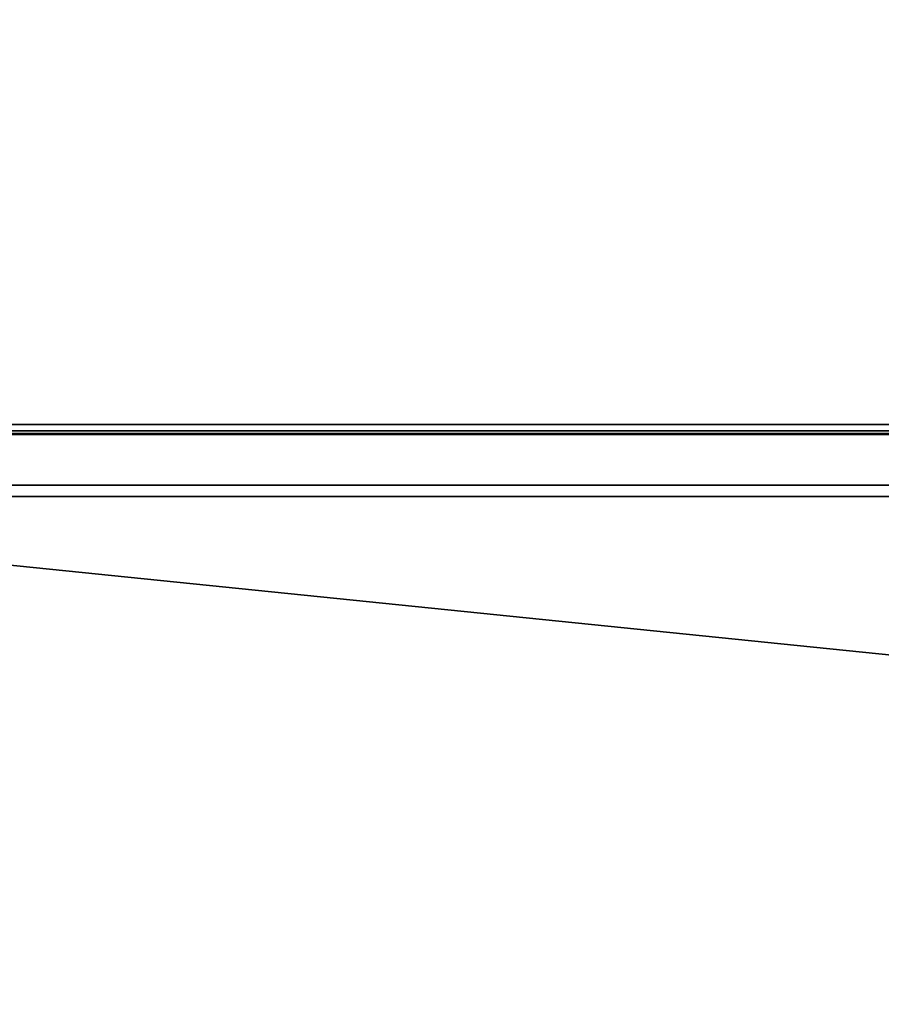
# Model space of a CAD drawing. Extents: x -547 to 547, y 0 to 578.
# Tile 104 of 256: x -528.22 to -528.006, y 577.419 to 577.663. Entities that reach past the tile are written whole.
import ezdxf

# ---------------------------------------------------------------- set-up
doc = ezdxf.new("R2010")
doc.units = 0
doc.header["$LTSCALE"] = 65.185185
for name, color, linetype in [('20', 7, 'CONTINUOUS'), ('212', 7, 'CONTINUOUS'), ('213', 7, 'CONTINUOUS'), ('719', 7, 'CONTINUOUS'), ('721', 7, 'CONTINUOUS')]:
    doc.layers.add(name, color=color, linetype=linetype)

msp = doc.modelspace()

# ---------------------------------------------------------------- linework, layer by layer
at = {"layer": '20', "color": 7, "linetype": 'CONTINUOUS'}
for points in [[(-530.5, 551.5, 42.9), (-545.5, 577.8, 42.9), (-349, 9.5, 42.9), (-530.5, 551.5, 42.9)], [(-545.5, 577.8, 42.9), (-545.5, 1.5, 42.9), (-349, 9.5, 42.9), (-545.5, 577.8, 42.9)]]:
    msp.add_3dface(points, dxfattribs=at)
at = {"layer": '212', "color": 7, "linetype": 'CONTINUOUS'}
for points in [[(528.7, 577.71353, -67.38168), (528.7, 577.56066, -67.56066), (-528.7, 577.71353, -67.38168), (528.7, 577.71353, -67.38168)], [(-528.7, 577.71353, -67.38168), (528.7, 577.56066, -67.56066), (-528.7, 577.56066, -67.56066), (-528.7, 577.71353, -67.38168)], [(528.7, 577.56066, -67.56066), (528.7, 577.38168, -67.71353), (-528.7, 577.56066, -67.56066), (528.7, 577.56066, -67.56066)], [(-528.7, 577.56066, -67.56066), (528.7, 577.38168, -67.71353), (-528.7, 577.38168, -67.71353), (-528.7, 577.56066, -67.56066)]]:
    msp.add_3dface(points, dxfattribs=at)
at = {"layer": '213', "color": 7, "linetype": 'CONTINUOUS'}
for points in [[(528.7, 577.56066, -50.43934), (528.7, 577.71353, -50.61832), (-528.7, 577.56066, -50.43934), (528.7, 577.56066, -50.43934)], [(-528.7, 577.56066, -50.43934), (528.7, 577.71353, -50.61832), (-528.7, 577.71353, -50.61832), (-528.7, 577.56066, -50.43934)], [(528.7, 577.38168, -50.28647), (528.7, 577.56066, -50.43934), (-528.7, 577.38168, -50.28647), (528.7, 577.38168, -50.28647)], [(-528.7, 577.38168, -50.28647), (528.7, 577.56066, -50.43934), (-528.7, 577.56066, -50.43934), (-528.7, 577.38168, -50.28647)]]:
    msp.add_3dface(points, dxfattribs=at)
at = {"layer": '719', "color": 7, "linetype": 'CONTINUOUS'}
for points in [[(-545.5, 577.56048, 43.43916), (-545.5, 577.71812, 43.62468), (545.5, 577.71311, 43.61775), (-545.5, 577.56048, 43.43916)], [(545.5, 577.55999, 43.43867), (-545.5, 577.56048, 43.43916), (545.5, 577.71311, 43.61775), (545.5, 577.55999, 43.43867)], [(-545.5, 577.54773, 43.42657), (-545.5, 577.56048, 43.43916), (545.5, 577.55999, 43.43867), (-545.5, 577.54773, 43.42657)], [(545.5, 577.38072, 43.28578), (-545.5, 577.54773, 43.42657), (545.5, 577.55999, 43.43867), (545.5, 577.38072, 43.28578)], [(-545.5, 577.38144, 43.2863), (-545.5, 577.54773, 43.42657), (545.5, 577.38072, 43.28578), (-545.5, 577.38144, 43.2863)]]:
    msp.add_3dface(points, dxfattribs=at)
at = {"layer": '721', "color": 7, "linetype": 'CONTINUOUS'}
for points in [[(-526.78041, 577.56133, 67.48636), (-528.51915, 577.71422, 67.08912), (-528.54866, 577.56133, 67.26594), (-526.78041, 577.56133, 67.48636)], [(-526.76561, 577.71422, 67.3077), (-528.51915, 577.71422, 67.08912), (-526.78041, 577.56133, 67.48636), (-526.76561, 577.71422, 67.3077)], [(-526.79305, 577.38225, 67.63895), (-528.54866, 577.56133, 67.26594), (-528.57386, 577.38225, 67.41697), (-526.79305, 577.38225, 67.63895)], [(-526.78041, 577.56133, 67.48636), (-528.54866, 577.56133, 67.26594), (-526.79305, 577.38225, 67.63895), (-526.78041, 577.56133, 67.48636)]]:
    msp.add_3dface(points, dxfattribs=at)

doc.saveas('drawing.dxf')
